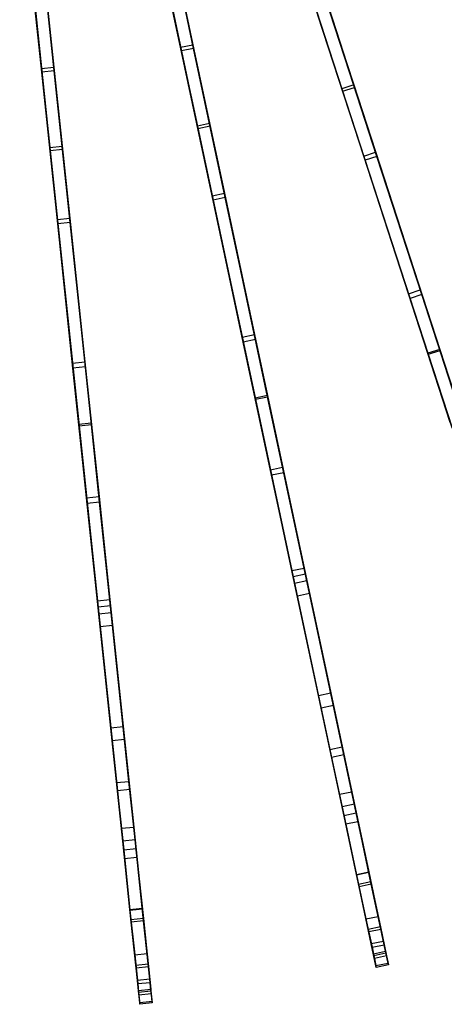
# Model space of a CAD drawing. Extents: x 0.4 to 55.5, y 0.4 to 55.5.
# Tile 55 of 103: x 29.3 to 34.4, y 0.5 to 12.4. Entities that reach past the tile are written whole.
import ezdxf

# ---------------------------------------------------------------- set-up
doc = ezdxf.new("R2010")
doc.units = 0
doc.header["$LTSCALE"] = 2.54
doc.layers.get('0').update_dxf_attribs({"color": 13, "linetype": 'CONTINUOUS'})

# ---------------------------------------------------------------- blocks, each defined once
blk = doc.blocks.new('M_STL')
at = {"color": 0}
for p, q in [((32.088, 14.861, 30.071), (33.163, 11.554, 29.101)), ((32.088, 14.861, 30.071), (33.163, 11.554, 29.101)), ((32.231, 14.907, 30.071), (33.305, 11.6, 29.101)), ((32.231, 14.907, 30.071), (33.305, 11.6, 29.101)), ((33.315, 11.57, 28.934), (32.244, 14.867, 29.906)), ((33.315, 11.57, 28.934), (32.244, 14.867, 29.906)), ((32.101, 14.821, 29.906), (33.172, 11.524, 28.934)), ((32.101, 14.821, 29.906), (33.172, 11.524, 28.934)), ((30.698, 14.505, 30.073), (31.421, 11.104, 29.104)), ((30.698, 14.505, 30.073), (31.421, 11.104, 29.104)), ((30.845, 14.536, 30.073), (31.568, 11.136, 29.104)), ((30.845, 14.536, 30.073), (31.568, 11.136, 29.104)), ((31.574, 11.105, 28.937), (30.854, 14.495, 29.908)), ((31.574, 11.105, 28.937), (30.854, 14.495, 29.908)), ((30.707, 14.464, 29.908), (31.428, 11.074, 28.937)), ((30.707, 14.464, 29.908), (31.428, 11.074, 28.937)), ((29.28, 14.297, 30.075), (29.643, 10.84, 29.107)), ((29.28, 14.297, 30.075), (29.643, 10.84, 29.107)), ((29.284, 14.256, 29.911), (29.646, 10.809, 28.94)), ((29.284, 14.256, 29.911), (29.646, 10.809, 28.94)), ((29.429, 14.313, 30.075), (29.792, 10.856, 29.107)), ((29.429, 14.313, 30.075), (29.792, 10.856, 29.107)), ((29.795, 10.825, 28.94), (29.433, 14.272, 29.911)), ((29.795, 10.825, 28.94), (29.433, 14.272, 29.911)), ((31.219, 12.054, 5.157), (30.818, 13.943, 4.116)), ((31.219, 12.054, 5.157), (30.818, 13.943, 4.116)), ((31.229, 12.01, 5.009), (30.825, 13.907, 3.967)), ((31.229, 12.01, 5.009), (30.825, 13.907, 3.967)), ((30.965, 13.974, 4.116), (31.366, 12.085, 5.157)), ((30.965, 13.974, 4.116), (31.366, 12.085, 5.157)), ((31.376, 12.041, 5.009), (30.972, 13.938, 3.967)), ((31.376, 12.041, 5.009), (30.972, 13.938, 3.967)), ((29.542, 11.799, 5.156), (29.34, 13.719, 4.115)), ((29.542, 11.799, 5.156), (29.34, 13.719, 4.115)), ((29.547, 11.754, 5.007), (29.344, 13.683, 3.966)), ((29.547, 11.754, 5.007), (29.344, 13.683, 3.966)), ((29.49, 13.735, 4.115), (29.691, 11.814, 5.156)), ((29.49, 13.735, 4.115), (29.691, 11.814, 5.156)), ((29.696, 11.77, 5.007), (29.493, 13.699, 3.966)), ((29.696, 11.77, 5.007), (29.493, 13.699, 3.966)), ((33.426, 10.742, 6.415), (32.861, 12.483, 5.159)), ((33.426, 10.742, 6.415), (32.861, 12.483, 5.159)), ((33.004, 12.529, 5.159), (33.569, 10.789, 6.415)), ((33.004, 12.529, 5.159), (33.569, 10.789, 6.415)), ((33.585, 10.738, 6.267), (33.018, 12.486, 5.011)), ((33.585, 10.738, 6.267), (33.018, 12.486, 5.011)), ((33.443, 10.692, 6.267), (32.875, 12.44, 5.011)), ((33.443, 10.692, 6.267), (32.875, 12.44, 5.011)), ((31.219, 12.054, 5.157), (31.366, 12.085, 5.157)), ((31.219, 12.054, 5.157), (31.366, 12.085, 5.157)), ((31.6, 10.264, 6.413), (31.219, 12.054, 5.157)), ((31.6, 10.264, 6.413), (31.219, 12.054, 5.157)), ((31.376, 12.041, 5.009), (31.229, 12.01, 5.009)), ((31.376, 12.041, 5.009), (31.229, 12.01, 5.009)), ((31.611, 10.212, 6.264), (31.229, 12.01, 5.009)), ((31.611, 10.212, 6.264), (31.229, 12.01, 5.009)), ((31.366, 12.085, 5.157), (31.747, 10.295, 6.413)), ((31.366, 12.085, 5.157), (31.747, 10.295, 6.413)), ((31.758, 10.243, 6.264), (31.376, 12.041, 5.009)), ((31.758, 10.243, 6.264), (31.376, 12.041, 5.009)), ((29.542, 11.799, 5.156), (29.691, 11.814, 5.156)), ((29.542, 11.799, 5.156), (29.691, 11.814, 5.156)), ((29.734, 9.979, 6.41), (29.542, 11.799, 5.156)), ((29.734, 9.979, 6.41), (29.542, 11.799, 5.156)), ((29.696, 11.77, 5.007), (29.547, 11.754, 5.007)), ((29.696, 11.77, 5.007), (29.547, 11.754, 5.007)), ((29.739, 9.927, 6.262), (29.547, 11.754, 5.007)), ((29.739, 9.927, 6.262), (29.547, 11.754, 5.007)), ((29.691, 11.814, 5.156), (29.883, 9.995, 6.41)), ((29.691, 11.814, 5.156), (29.883, 9.995, 6.41)), ((29.888, 9.943, 6.262), (29.696, 11.77, 5.007)), ((29.888, 9.943, 6.262), (29.696, 11.77, 5.007)), ((33.305, 11.6, 29.101), (33.163, 11.554, 29.101)), ((33.305, 11.6, 29.101), (33.163, 11.554, 29.101)), ((33.163, 11.554, 29.101), (34.199, 8.365, 27.963)), ((33.163, 11.554, 29.101), (34.199, 8.365, 27.963)), ((33.172, 11.524, 28.934), (33.315, 11.57, 28.934)), ((33.172, 11.524, 28.934), (33.315, 11.57, 28.934)), ((33.172, 11.524, 28.934), (34.203, 8.352, 27.798)), ((33.172, 11.524, 28.934), (34.203, 8.352, 27.798)), ((33.305, 11.6, 29.101), (34.342, 8.411, 27.963)), ((33.305, 11.6, 29.101), (34.342, 8.411, 27.963)), ((34.346, 8.398, 27.798), (33.315, 11.57, 28.934)), ((34.346, 8.398, 27.798), (33.315, 11.57, 28.934)), ((31.568, 11.136, 29.104), (31.421, 11.104, 29.104)), ((31.568, 11.136, 29.104), (31.421, 11.104, 29.104)), ((31.421, 11.104, 29.104), (32.119, 7.824, 27.966)), ((31.421, 11.104, 29.104), (32.119, 7.824, 27.966)), ((31.428, 11.074, 28.937), (31.574, 11.105, 28.937)), ((31.428, 11.074, 28.937), (31.574, 11.105, 28.937)), ((31.428, 11.074, 28.937), (32.121, 7.81, 27.801)), ((31.428, 11.074, 28.937), (32.121, 7.81, 27.801)), ((31.568, 11.136, 29.104), (32.265, 7.855, 27.966)), ((31.568, 11.136, 29.104), (32.265, 7.855, 27.966)), ((32.268, 7.841, 27.801), (31.574, 11.105, 28.937)), ((32.268, 7.841, 27.801), (31.574, 11.105, 28.937)), ((29.792, 10.856, 29.107), (29.643, 10.84, 29.107)), ((29.792, 10.856, 29.107), (29.643, 10.84, 29.107)), ((29.643, 10.84, 29.107), (29.994, 7.504, 27.97)), ((29.643, 10.84, 29.107), (29.994, 7.504, 27.97)), ((29.646, 10.809, 28.94), (29.795, 10.825, 28.94)), ((29.646, 10.809, 28.94), (29.795, 10.825, 28.94)), ((29.646, 10.809, 28.94), (29.995, 7.49, 27.804)), ((29.646, 10.809, 28.94), (29.995, 7.49, 27.804)), ((29.792, 10.856, 29.107), (30.143, 7.52, 27.97)), ((29.792, 10.856, 29.107), (30.143, 7.52, 27.97)), ((30.144, 7.506, 27.804), (29.795, 10.825, 28.94)), ((30.144, 7.506, 27.804), (29.795, 10.825, 28.94)), ((33.426, 10.742, 6.415), (33.569, 10.789, 6.415)), ((33.426, 10.742, 6.415), (33.569, 10.789, 6.415)), ((33.965, 9.083, 7.897), (33.426, 10.742, 6.415)), ((33.965, 9.083, 7.897), (33.426, 10.742, 6.415)), ((33.585, 10.738, 6.267), (33.443, 10.692, 6.267)), ((33.585, 10.738, 6.267), (33.443, 10.692, 6.267)), ((33.984, 9.025, 7.748), (33.443, 10.692, 6.267)), ((33.984, 9.025, 7.748), (33.443, 10.692, 6.267)), ((33.569, 10.789, 6.415), (34.108, 9.13, 7.897)), ((33.569, 10.789, 6.415), (34.108, 9.13, 7.897)), ((34.127, 9.072, 7.748), (33.585, 10.738, 6.267)), ((34.127, 9.072, 7.748), (33.585, 10.738, 6.267)), ((31.6, 10.264, 6.413), (31.747, 10.295, 6.413)), ((31.6, 10.264, 6.413), (31.747, 10.295, 6.413)), ((31.962, 8.558, 7.894), (31.6, 10.264, 6.413)), ((31.962, 8.558, 7.894), (31.6, 10.264, 6.413)), ((31.758, 10.243, 6.264), (31.611, 10.212, 6.264)), ((31.758, 10.243, 6.264), (31.611, 10.212, 6.264)), ((31.975, 8.498, 7.745), (31.611, 10.212, 6.264)), ((31.975, 8.498, 7.745), (31.611, 10.212, 6.264)), ((31.747, 10.295, 6.413), (32.109, 8.589, 7.894)), ((31.747, 10.295, 6.413), (32.109, 8.589, 7.894)), ((32.122, 8.53, 7.745), (31.758, 10.243, 6.264)), ((32.122, 8.53, 7.745), (31.758, 10.243, 6.264)), ((29.734, 9.979, 6.41), (29.883, 9.995, 6.41)), ((29.734, 9.979, 6.41), (29.883, 9.995, 6.41)), ((29.916, 8.245, 7.89), (29.734, 9.979, 6.41)), ((29.916, 8.245, 7.89), (29.734, 9.979, 6.41)), ((29.883, 9.995, 6.41), (30.065, 8.261, 7.89)), ((29.883, 9.995, 6.41), (30.065, 8.261, 7.89)), ((29.888, 9.943, 6.262), (29.739, 9.927, 6.262)), ((29.888, 9.943, 6.262), (29.739, 9.927, 6.262)), ((29.922, 8.185, 7.742), (29.739, 9.927, 6.262)), ((29.922, 8.185, 7.742), (29.739, 9.927, 6.262)), ((30.071, 8.2, 7.742), (29.888, 9.943, 6.262)), ((30.071, 8.2, 7.742), (29.888, 9.943, 6.262)), ((33.965, 9.083, 7.897), (34.108, 9.13, 7.897)), ((33.965, 9.083, 7.897), (34.108, 9.13, 7.897)), ((34.47, 7.53, 9.592), (33.965, 9.083, 7.897)), ((34.47, 7.53, 9.592), (33.965, 9.083, 7.897)), ((34.127, 9.072, 7.748), (33.984, 9.025, 7.748)), ((34.127, 9.072, 7.748), (33.984, 9.025, 7.748)), ((34.491, 7.465, 9.443), (33.984, 9.025, 7.748)), ((34.491, 7.465, 9.443), (33.984, 9.025, 7.748)), ((34.108, 9.13, 7.897), (34.613, 7.577, 9.592)), ((34.108, 9.13, 7.897), (34.613, 7.577, 9.592)), ((34.634, 7.511, 9.443), (34.127, 9.072, 7.748)), ((34.634, 7.511, 9.443), (34.127, 9.072, 7.748)), ((31.962, 8.558, 7.894), (32.109, 8.589, 7.894)), ((31.962, 8.558, 7.894), (32.109, 8.589, 7.894)), ((32.302, 6.961, 9.588), (31.962, 8.558, 7.894)), ((32.302, 6.961, 9.588), (31.962, 8.558, 7.894)), ((32.109, 8.589, 7.894), (32.449, 6.992, 9.588)), ((32.109, 8.589, 7.894), (32.449, 6.992, 9.588)), ((32.122, 8.53, 7.745), (31.975, 8.498, 7.745)), ((32.122, 8.53, 7.745), (31.975, 8.498, 7.745)), ((32.316, 6.893, 9.439), (31.975, 8.498, 7.745)), ((32.316, 6.893, 9.439), (31.975, 8.498, 7.745)), ((32.463, 6.925, 9.439), (32.122, 8.53, 7.745)), ((32.463, 6.925, 9.439), (32.122, 8.53, 7.745)), ((34.342, 8.411, 27.963), (34.199, 8.365, 27.963)), ((34.342, 8.411, 27.963), (34.199, 8.365, 27.963)), ((34.199, 8.365, 27.963), (34.876, 6.281, 27.09)), ((34.199, 8.365, 27.963), (34.876, 6.281, 27.09)), ((34.203, 8.352, 27.798), (34.346, 8.398, 27.798)), ((34.203, 8.352, 27.798), (34.346, 8.398, 27.798)), ((34.203, 8.352, 27.798), (34.853, 6.352, 26.959)), ((34.203, 8.352, 27.798), (34.853, 6.352, 26.959)), ((34.342, 8.411, 27.963), (35.019, 6.327, 27.09)), ((34.342, 8.411, 27.963), (35.019, 6.327, 27.09)), ((34.996, 6.399, 26.959), (34.346, 8.398, 27.798)), ((34.996, 6.399, 26.959), (34.346, 8.398, 27.798)), ((29.916, 8.245, 7.89), (30.065, 8.261, 7.89)), ((29.916, 8.245, 7.89), (30.065, 8.261, 7.89)), ((30.086, 6.621, 9.584), (29.916, 8.245, 7.89)), ((30.086, 6.621, 9.584), (29.916, 8.245, 7.89)), ((30.071, 8.2, 7.742), (29.922, 8.185, 7.742)), ((30.071, 8.2, 7.742), (29.922, 8.185, 7.742)), ((30.065, 8.261, 7.89), (30.236, 6.637, 9.584)), ((30.065, 8.261, 7.89), (30.236, 6.637, 9.584)), ((30.243, 6.569, 9.435), (30.071, 8.2, 7.742)), ((30.243, 6.569, 9.435), (30.071, 8.2, 7.742)), ((30.094, 6.553, 9.435), (29.922, 8.185, 7.742)), ((30.094, 6.553, 9.435), (29.922, 8.185, 7.742)), ((32.265, 7.855, 27.966), (32.119, 7.824, 27.966)), ((32.265, 7.855, 27.966), (32.119, 7.824, 27.966)), ((32.121, 7.81, 27.801), (32.268, 7.841, 27.801)), ((32.121, 7.81, 27.801), (32.268, 7.841, 27.801)), ((32.265, 7.855, 27.966), (32.723, 5.702, 27.089)), ((32.265, 7.855, 27.966), (32.723, 5.702, 27.089)), ((32.707, 5.775, 26.958), (32.268, 7.841, 27.801)), ((32.707, 5.775, 26.958), (32.268, 7.841, 27.801)), ((32.119, 7.824, 27.966), (32.576, 5.671, 27.089)), ((32.119, 7.824, 27.966), (32.576, 5.671, 27.089)), ((32.121, 7.81, 27.801), (32.561, 5.744, 26.958)), ((32.121, 7.81, 27.801), (32.561, 5.744, 26.958)), ((30.143, 7.52, 27.97), (29.994, 7.504, 27.97)), ((30.143, 7.52, 27.97), (29.994, 7.504, 27.97)), ((29.994, 7.504, 27.97), (30.225, 5.304, 27.088)), ((29.994, 7.504, 27.97), (30.225, 5.304, 27.088)), ((29.995, 7.49, 27.804), (30.144, 7.506, 27.804)), ((29.995, 7.49, 27.804), (30.144, 7.506, 27.804)), ((29.995, 7.49, 27.804), (30.217, 5.379, 26.957)), ((29.995, 7.49, 27.804), (30.217, 5.379, 26.957)), ((30.143, 7.52, 27.97), (30.374, 5.32, 27.088)), ((30.143, 7.52, 27.97), (30.374, 5.32, 27.088)), ((30.366, 5.394, 26.957), (30.144, 7.506, 27.804)), ((30.366, 5.394, 26.957), (30.144, 7.506, 27.804)), ((32.302, 6.961, 9.588), (32.449, 6.992, 9.588)), ((32.302, 6.961, 9.588), (32.449, 6.992, 9.588)), ((32.593, 5.594, 11.33), (32.302, 6.961, 9.588)), ((32.593, 5.594, 11.33), (32.302, 6.961, 9.588)), ((32.463, 6.925, 9.439), (32.316, 6.893, 9.439)), ((32.463, 6.925, 9.439), (32.316, 6.893, 9.439)), ((32.626, 5.438, 11.293), (32.316, 6.893, 9.439)), ((32.626, 5.438, 11.293), (32.316, 6.893, 9.439)), ((32.449, 6.992, 9.588), (32.739, 5.625, 11.33)), ((32.449, 6.992, 9.588), (32.739, 5.625, 11.33)), ((32.772, 5.469, 11.293), (32.463, 6.925, 9.439)), ((32.772, 5.469, 11.293), (32.463, 6.925, 9.439)), ((30.086, 6.621, 9.584), (30.236, 6.637, 9.584)), ((30.086, 6.621, 9.584), (30.236, 6.637, 9.584)), ((30.233, 5.225, 11.334), (30.086, 6.621, 9.584)), ((30.233, 5.225, 11.334), (30.086, 6.621, 9.584)), ((30.243, 6.569, 9.435), (30.094, 6.553, 9.435)), ((30.243, 6.569, 9.435), (30.094, 6.553, 9.435)), ((30.25, 5.066, 11.297), (30.094, 6.553, 9.435)), ((30.25, 5.066, 11.297), (30.094, 6.553, 9.435)), ((30.236, 6.637, 9.584), (30.382, 5.241, 11.334)), ((30.236, 6.637, 9.584), (30.382, 5.241, 11.334)), ((30.399, 5.082, 11.297), (30.243, 6.569, 9.435)), ((30.399, 5.082, 11.297), (30.243, 6.569, 9.435)), ((32.561, 5.744, 26.958), (32.707, 5.775, 26.958)), ((32.561, 5.744, 26.958), (32.707, 5.775, 26.958)), ((32.561, 5.744, 26.958), (33.019, 3.589, 25.945)), ((32.561, 5.744, 26.958), (33.019, 3.589, 25.945)), ((32.723, 5.702, 27.089), (32.576, 5.671, 27.089)), ((32.723, 5.702, 27.089), (32.576, 5.671, 27.089)), ((33.165, 3.62, 25.945), (32.707, 5.775, 26.958)), ((33.165, 3.62, 25.945), (32.707, 5.775, 26.958)), ((32.723, 5.702, 27.089), (33.186, 3.523, 26.063)), ((32.723, 5.702, 27.089), (33.186, 3.523, 26.063)), ((32.576, 5.671, 27.089), (33.039, 3.492, 26.063)), ((32.576, 5.671, 27.089), (33.039, 3.492, 26.063)), ((32.593, 5.594, 11.33), (32.739, 5.625, 11.33)), ((32.593, 5.594, 11.33), (32.739, 5.625, 11.33)), ((32.881, 4.238, 13.392), (32.593, 5.594, 11.33)), ((32.881, 4.238, 13.392), (32.593, 5.594, 11.33)), ((32.739, 5.625, 11.33), (33.028, 4.269, 13.392)), ((32.739, 5.625, 11.33), (33.028, 4.269, 13.392)), ((32.772, 5.469, 11.293), (32.626, 5.438, 11.293)), ((32.772, 5.469, 11.293), (32.626, 5.438, 11.293)), ((33.06, 4.117, 13.359), (32.772, 5.469, 11.293)), ((33.06, 4.117, 13.359), (32.772, 5.469, 11.293)), ((30.217, 5.379, 26.957), (30.366, 5.394, 26.957)), ((30.217, 5.379, 26.957), (30.366, 5.394, 26.957)), ((30.217, 5.379, 26.957), (30.447, 3.188, 25.944)), ((30.217, 5.379, 26.957), (30.447, 3.188, 25.944)), ((30.597, 3.203, 25.944), (30.366, 5.394, 26.957)), ((30.597, 3.203, 25.944), (30.366, 5.394, 26.957)), ((32.913, 4.085, 13.359), (32.626, 5.438, 11.293)), ((32.913, 4.085, 13.359), (32.626, 5.438, 11.293)), ((30.374, 5.32, 27.088), (30.225, 5.304, 27.088)), ((30.374, 5.32, 27.088), (30.225, 5.304, 27.088)), ((30.225, 5.304, 27.088), (30.458, 3.089, 26.062)), ((30.225, 5.304, 27.088), (30.458, 3.089, 26.062)), ((30.233, 5.225, 11.334), (30.382, 5.241, 11.334)), ((30.233, 5.225, 11.334), (30.382, 5.241, 11.334)), ((30.378, 3.847, 13.395), (30.233, 5.225, 11.334)), ((30.378, 3.847, 13.395), (30.233, 5.225, 11.334)), ((30.374, 5.32, 27.088), (30.607, 3.105, 26.062)), ((30.374, 5.32, 27.088), (30.607, 3.105, 26.062)), ((30.382, 5.241, 11.334), (30.527, 3.863, 13.395)), ((30.382, 5.241, 11.334), (30.527, 3.863, 13.395)), ((30.399, 5.082, 11.297), (30.25, 5.066, 11.297)), ((30.399, 5.082, 11.297), (30.25, 5.066, 11.297)), ((30.394, 3.692, 13.362), (30.25, 5.066, 11.297)), ((30.394, 3.692, 13.362), (30.25, 5.066, 11.297)), ((30.544, 3.708, 13.362), (30.399, 5.082, 11.297)), ((30.544, 3.708, 13.362), (30.399, 5.082, 11.297)), ((32.881, 4.238, 13.392), (33.028, 4.269, 13.392)), ((32.881, 4.238, 13.392), (33.028, 4.269, 13.392)), ((33.134, 3.047, 15.584), (32.881, 4.238, 13.392)), ((33.134, 3.047, 15.584), (32.881, 4.238, 13.392)), ((33.028, 4.269, 13.392), (33.281, 3.078, 15.584)), ((33.028, 4.269, 13.392), (33.281, 3.078, 15.584)), ((33.06, 4.117, 13.359), (32.913, 4.085, 13.359)), ((33.06, 4.117, 13.359), (32.913, 4.085, 13.359)), ((33.166, 2.895, 15.558), (32.913, 4.085, 13.359)), ((33.166, 2.895, 15.558), (32.913, 4.085, 13.359)), ((33.313, 2.927, 15.558), (33.06, 4.117, 13.359)), ((33.313, 2.927, 15.558), (33.06, 4.117, 13.359)), ((30.378, 3.847, 13.395), (30.527, 3.863, 13.395)), ((30.378, 3.847, 13.395), (30.527, 3.863, 13.395)), ((30.505, 2.637, 15.587), (30.378, 3.847, 13.395)), ((30.505, 2.637, 15.587), (30.378, 3.847, 13.395)), ((30.527, 3.863, 13.395), (30.654, 2.652, 15.587)), ((30.527, 3.863, 13.395), (30.654, 2.652, 15.587)), ((30.544, 3.708, 13.362), (30.394, 3.692, 13.362)), ((30.544, 3.708, 13.362), (30.394, 3.692, 13.362)), ((30.521, 2.483, 15.561), (30.394, 3.692, 13.362)), ((30.521, 2.483, 15.561), (30.394, 3.692, 13.362)), ((30.671, 2.499, 15.561), (30.544, 3.708, 13.362)), ((30.671, 2.499, 15.561), (30.544, 3.708, 13.362)), ((33.019, 3.589, 25.945), (33.165, 3.62, 25.945)), ((33.019, 3.589, 25.945), (33.165, 3.62, 25.945)), ((33.019, 3.589, 25.945), (33.188, 2.791, 25.446)), ((33.019, 3.589, 25.945), (33.188, 2.791, 25.446)), ((33.335, 2.822, 25.446), (33.165, 3.62, 25.945)), ((33.335, 2.822, 25.446), (33.165, 3.62, 25.945)), ((33.186, 3.523, 26.063), (33.039, 3.492, 26.063)), ((33.186, 3.523, 26.063), (33.039, 3.492, 26.063)), ((33.039, 3.492, 26.063), (33.211, 2.686, 25.552)), ((33.039, 3.492, 26.063), (33.211, 2.686, 25.552)), ((33.186, 3.523, 26.063), (33.357, 2.717, 25.552)), ((33.186, 3.523, 26.063), (33.357, 2.717, 25.552)), ((30.447, 3.188, 25.944), (30.597, 3.203, 25.944)), ((30.447, 3.188, 25.944), (30.597, 3.203, 25.944)), ((30.447, 3.188, 25.944), (30.533, 2.377, 25.445)), ((30.447, 3.188, 25.944), (30.533, 2.377, 25.445)), ((30.607, 3.105, 26.062), (30.458, 3.089, 26.062)), ((30.607, 3.105, 26.062), (30.458, 3.089, 26.062)), ((30.458, 3.089, 26.062), (30.544, 2.27, 25.551)), ((30.458, 3.089, 26.062), (30.544, 2.27, 25.551)), ((30.682, 2.393, 25.445), (30.597, 3.203, 25.944)), ((30.682, 2.393, 25.445), (30.597, 3.203, 25.944)), ((30.607, 3.105, 26.062), (30.693, 2.286, 25.551)), ((30.607, 3.105, 26.062), (30.693, 2.286, 25.551)), ((33.134, 3.047, 15.584), (33.281, 3.078, 15.584)), ((33.134, 3.047, 15.584), (33.281, 3.078, 15.584)), ((33.339, 2.082, 17.773), (33.134, 3.047, 15.584)), ((33.339, 2.082, 17.773), (33.134, 3.047, 15.584)), ((33.281, 3.078, 15.584), (33.486, 2.114, 17.773)), ((33.281, 3.078, 15.584), (33.486, 2.114, 17.773)), ((33.313, 2.927, 15.558), (33.166, 2.895, 15.558)), ((33.313, 2.927, 15.558), (33.166, 2.895, 15.558)), ((33.371, 1.933, 17.749), (33.166, 2.895, 15.558)), ((33.371, 1.933, 17.749), (33.166, 2.895, 15.558)), ((33.517, 1.964, 17.749), (33.313, 2.927, 15.558)), ((33.517, 1.964, 17.749), (33.313, 2.927, 15.558)), ((33.188, 2.791, 25.446), (33.335, 2.822, 25.446)), ((33.188, 2.791, 25.446), (33.335, 2.822, 25.446)), ((33.188, 2.791, 25.446), (33.34, 2.078, 24.686)), ((33.188, 2.791, 25.446), (33.34, 2.078, 24.686)), ((33.487, 2.109, 24.686), (33.335, 2.822, 25.446)), ((33.487, 2.109, 24.686), (33.335, 2.822, 25.446)), ((30.505, 2.637, 15.587), (30.654, 2.652, 15.587)), ((30.505, 2.637, 15.587), (30.654, 2.652, 15.587)), ((30.608, 1.657, 17.775), (30.505, 2.637, 15.587)), ((30.608, 1.657, 17.775), (30.505, 2.637, 15.587)), ((30.654, 2.652, 15.587), (30.757, 1.673, 17.775)), ((30.654, 2.652, 15.587), (30.757, 1.673, 17.775)), ((33.357, 2.717, 25.552), (33.211, 2.686, 25.552)), ((33.357, 2.717, 25.552), (33.211, 2.686, 25.552)), ((33.211, 2.686, 25.552), (33.365, 1.96, 24.776)), ((33.211, 2.686, 25.552), (33.365, 1.96, 24.776)), ((33.357, 2.717, 25.552), (33.512, 1.991, 24.776)), ((33.357, 2.717, 25.552), (33.512, 1.991, 24.776)), ((30.671, 2.499, 15.561), (30.521, 2.483, 15.561)), ((30.671, 2.499, 15.561), (30.521, 2.483, 15.561)), ((30.773, 1.521, 17.752), (30.671, 2.499, 15.561)), ((30.773, 1.521, 17.752), (30.671, 2.499, 15.561)), ((30.624, 1.505, 17.752), (30.521, 2.483, 15.561)), ((30.624, 1.505, 17.752), (30.521, 2.483, 15.561)), ((30.533, 2.377, 25.445), (30.682, 2.393, 25.445)), ((30.533, 2.377, 25.445), (30.682, 2.393, 25.445)), ((30.533, 2.377, 25.445), (30.609, 1.652, 24.685)), ((30.533, 2.377, 25.445), (30.609, 1.652, 24.685)), ((30.758, 1.668, 24.685), (30.682, 2.393, 25.445)), ((30.758, 1.668, 24.685), (30.682, 2.393, 25.445)), ((30.693, 2.286, 25.551), (30.544, 2.27, 25.551)), ((30.693, 2.286, 25.551), (30.544, 2.27, 25.551)), ((30.544, 2.27, 25.551), (30.621, 1.533, 24.775)), ((30.544, 2.27, 25.551), (30.621, 1.533, 24.775)), ((30.693, 2.286, 25.551), (30.77, 1.548, 24.775)), ((30.693, 2.286, 25.551), (30.77, 1.548, 24.775)), ((33.339, 2.082, 17.773), (33.486, 2.114, 17.773)), ((33.339, 2.082, 17.773), (33.486, 2.114, 17.773)), ((33.486, 1.392, 19.782), (33.339, 2.082, 17.773)), ((33.486, 1.392, 19.782), (33.339, 2.082, 17.773)), ((33.34, 2.078, 24.686), (33.487, 2.109, 24.686)), ((33.34, 2.078, 24.686), (33.487, 2.109, 24.686)), ((33.34, 2.078, 24.686), (33.453, 1.544, 23.785)), ((33.34, 2.078, 24.686), (33.453, 1.544, 23.785)), ((33.486, 2.114, 17.773), (33.632, 1.423, 19.782)), ((33.486, 2.114, 17.773), (33.632, 1.423, 19.782)), ((33.6, 1.575, 23.785), (33.487, 2.109, 24.686)), ((33.6, 1.575, 23.785), (33.487, 2.109, 24.686)), ((33.512, 1.991, 24.776), (33.365, 1.96, 24.776)), ((33.512, 1.991, 24.776), (33.365, 1.96, 24.776)), ((33.365, 1.96, 24.776), (33.48, 1.418, 23.864)), ((33.365, 1.96, 24.776), (33.48, 1.418, 23.864)), ((33.517, 1.964, 17.749), (33.371, 1.933, 17.749)), ((33.517, 1.964, 17.749), (33.371, 1.933, 17.749)), ((33.517, 1.243, 19.765), (33.371, 1.933, 17.749)), ((33.517, 1.243, 19.765), (33.371, 1.933, 17.749)), ((33.512, 1.991, 24.776), (33.627, 1.45, 23.864)), ((33.512, 1.991, 24.776), (33.627, 1.45, 23.864)), ((33.664, 1.274, 19.765), (33.517, 1.964, 17.749)), ((33.664, 1.274, 19.765), (33.517, 1.964, 17.749)), ((30.608, 1.657, 17.775), (30.757, 1.673, 17.775)), ((30.608, 1.657, 17.775), (30.757, 1.673, 17.775)), ((30.609, 1.652, 24.685), (30.758, 1.668, 24.685)), ((30.609, 1.652, 24.685), (30.758, 1.668, 24.685)), ((30.757, 1.673, 17.775), (30.831, 0.971, 19.783)), ((30.757, 1.673, 17.775), (30.831, 0.971, 19.783)), ((30.815, 1.126, 23.784), (30.758, 1.668, 24.685)), ((30.815, 1.126, 23.784), (30.758, 1.668, 24.685)), ((30.682, 0.955, 19.783), (30.608, 1.657, 17.775)), ((30.682, 0.955, 19.783), (30.608, 1.657, 17.775)), ((30.609, 1.652, 24.685), (30.666, 1.11, 23.784)), ((30.609, 1.652, 24.685), (30.666, 1.11, 23.784)), ((30.77, 1.548, 24.775), (30.621, 1.533, 24.775)), ((30.77, 1.548, 24.775), (30.621, 1.533, 24.775)), ((30.77, 1.548, 24.775), (30.828, 0.998, 23.862)), ((30.77, 1.548, 24.775), (30.828, 0.998, 23.862)), ((33.453, 1.544, 23.785), (33.6, 1.575, 23.785)), ((33.453, 1.544, 23.785), (33.6, 1.575, 23.785)), ((33.453, 1.544, 23.785), (33.526, 1.203, 22.771)), ((33.453, 1.544, 23.785), (33.526, 1.203, 22.771)), ((33.673, 1.234, 22.771), (33.6, 1.575, 23.785)), ((33.673, 1.234, 22.771), (33.6, 1.575, 23.785)), ((30.621, 1.533, 24.775), (30.679, 0.982, 23.862)), ((30.621, 1.533, 24.775), (30.679, 0.982, 23.862)), ((30.773, 1.521, 17.752), (30.624, 1.505, 17.752)), ((30.773, 1.521, 17.752), (30.624, 1.505, 17.752)), ((30.698, 0.804, 19.767), (30.624, 1.505, 17.752)), ((30.698, 0.804, 19.767), (30.624, 1.505, 17.752)), ((30.847, 0.82, 19.767), (30.773, 1.521, 17.752)), ((30.847, 0.82, 19.767), (30.773, 1.521, 17.752)), ((33.627, 1.45, 23.864), (33.48, 1.418, 23.864)), ((33.627, 1.45, 23.864), (33.48, 1.418, 23.864)), ((33.627, 1.45, 23.864), (33.701, 1.099, 22.833)), ((33.627, 1.45, 23.864), (33.701, 1.099, 22.833)), ((33.48, 1.418, 23.864), (33.555, 1.068, 22.833)), ((33.48, 1.418, 23.864), (33.555, 1.068, 22.833)), ((33.486, 1.392, 19.782), (33.632, 1.423, 19.782)), ((33.486, 1.392, 19.782), (33.632, 1.423, 19.782)), ((33.543, 1.123, 20.978), (33.486, 1.392, 19.782)), ((33.543, 1.123, 20.978), (33.486, 1.392, 19.782)), ((33.632, 1.423, 19.782), (33.69, 1.154, 20.978)), ((33.632, 1.423, 19.782), (33.69, 1.154, 20.978)), ((33.664, 1.274, 19.765), (33.517, 1.243, 19.765)), ((33.664, 1.274, 19.765), (33.517, 1.243, 19.765)), ((33.574, 0.978, 20.964), (33.517, 1.243, 19.765)), ((33.574, 0.978, 20.964), (33.517, 1.243, 19.765)), ((33.526, 1.203, 22.771), (33.673, 1.234, 22.771)), ((33.526, 1.203, 22.771), (33.673, 1.234, 22.771)), ((33.526, 1.203, 22.771), (33.547, 1.104, 22.148)), ((33.526, 1.203, 22.771), (33.547, 1.104, 22.148)), ((33.72, 1.009, 20.964), (33.664, 1.274, 19.765)), ((33.72, 1.009, 20.964), (33.664, 1.274, 19.765)), ((33.694, 1.136, 22.148), (33.673, 1.234, 22.771)), ((33.694, 1.136, 22.148), (33.673, 1.234, 22.771)), ((30.666, 1.11, 23.784), (30.815, 1.126, 23.784)), ((30.666, 1.11, 23.784), (30.815, 1.126, 23.784)), ((30.666, 1.11, 23.784), (30.702, 0.764, 22.77)), ((30.666, 1.11, 23.784), (30.702, 0.764, 22.77)), ((30.851, 0.779, 22.77), (30.815, 1.126, 23.784)), ((30.851, 0.779, 22.77), (30.815, 1.126, 23.784)), ((33.543, 1.123, 20.978), (33.69, 1.154, 20.978)), ((33.543, 1.123, 20.978), (33.69, 1.154, 20.978)), ((33.547, 1.104, 22.148), (33.543, 1.123, 20.978)), ((33.547, 1.104, 22.148), (33.543, 1.123, 20.978)), ((33.547, 1.104, 22.148), (33.694, 1.136, 22.148)), ((33.547, 1.104, 22.148), (33.694, 1.136, 22.148)), ((33.701, 1.099, 22.833), (33.555, 1.068, 22.833)), ((33.701, 1.099, 22.833), (33.555, 1.068, 22.833)), ((33.69, 1.154, 20.978), (33.694, 1.136, 22.148)), ((33.69, 1.154, 20.978), (33.694, 1.136, 22.148)), ((33.701, 1.099, 22.833), (33.725, 0.99, 22.149)), ((33.701, 1.099, 22.833), (33.725, 0.99, 22.149)), ((30.828, 0.998, 23.862), (30.679, 0.982, 23.862)), ((30.828, 0.998, 23.862), (30.679, 0.982, 23.862)), ((30.679, 0.982, 23.862), (30.717, 0.626, 22.832)), ((30.679, 0.982, 23.862), (30.717, 0.626, 22.832)), ((30.682, 0.955, 19.783), (30.831, 0.971, 19.783)), ((30.682, 0.955, 19.783), (30.831, 0.971, 19.783)), ((30.711, 0.682, 20.979), (30.682, 0.955, 19.783)), ((30.711, 0.682, 20.979), (30.682, 0.955, 19.783)), ((30.828, 0.998, 23.862), (30.866, 0.641, 22.832)), ((30.828, 0.998, 23.862), (30.866, 0.641, 22.832)), ((30.831, 0.971, 19.783), (30.86, 0.698, 20.979)), ((30.831, 0.971, 19.783), (30.86, 0.698, 20.979)), ((33.555, 1.068, 22.833), (33.578, 0.958, 22.149)), ((33.555, 1.068, 22.833), (33.578, 0.958, 22.149)), ((33.72, 1.009, 20.964), (33.574, 0.978, 20.964)), ((33.72, 1.009, 20.964), (33.574, 0.978, 20.964)), ((33.578, 0.958, 22.149), (33.574, 0.978, 20.964)), ((33.578, 0.958, 22.149), (33.574, 0.978, 20.964)), ((33.725, 0.99, 22.149), (33.578, 0.958, 22.149)), ((33.725, 0.99, 22.149), (33.578, 0.958, 22.149)), ((33.725, 0.99, 22.149), (33.72, 1.009, 20.964)), ((33.725, 0.99, 22.149), (33.72, 1.009, 20.964)), ((30.847, 0.82, 19.767), (30.698, 0.804, 19.767)), ((30.847, 0.82, 19.767), (30.698, 0.804, 19.767)), ((30.726, 0.534, 20.965), (30.698, 0.804, 19.767)), ((30.726, 0.534, 20.965), (30.698, 0.804, 19.767)), ((30.702, 0.764, 22.77), (30.851, 0.779, 22.77)), ((30.702, 0.764, 22.77), (30.851, 0.779, 22.77)), ((30.702, 0.764, 22.77), (30.713, 0.663, 22.149)), ((30.702, 0.764, 22.77), (30.713, 0.663, 22.149)), ((30.875, 0.55, 20.965), (30.847, 0.82, 19.767)), ((30.875, 0.55, 20.965), (30.847, 0.82, 19.767)), ((30.862, 0.679, 22.149), (30.851, 0.779, 22.77)), ((30.862, 0.679, 22.149), (30.851, 0.779, 22.77)), ((30.711, 0.682, 20.979), (30.86, 0.698, 20.979)), ((30.711, 0.682, 20.979), (30.86, 0.698, 20.979)), ((30.713, 0.663, 22.149), (30.711, 0.682, 20.979)), ((30.713, 0.663, 22.149), (30.711, 0.682, 20.979)), ((30.713, 0.663, 22.149), (30.862, 0.679, 22.149)), ((30.713, 0.663, 22.149), (30.862, 0.679, 22.149)), ((30.866, 0.641, 22.832), (30.717, 0.626, 22.832)), ((30.866, 0.641, 22.832), (30.717, 0.626, 22.832)), ((30.717, 0.626, 22.832), (30.728, 0.515, 22.149)), ((30.717, 0.626, 22.832), (30.728, 0.515, 22.149)), ((30.86, 0.698, 20.979), (30.862, 0.679, 22.149)), ((30.86, 0.698, 20.979), (30.862, 0.679, 22.149)), ((30.866, 0.641, 22.832), (30.877, 0.531, 22.149)), ((30.866, 0.641, 22.832), (30.877, 0.531, 22.149)), ((30.875, 0.55, 20.965), (30.726, 0.534, 20.965)), ((30.875, 0.55, 20.965), (30.726, 0.534, 20.965)), ((30.728, 0.515, 22.149), (30.726, 0.534, 20.965)), ((30.728, 0.515, 22.149), (30.726, 0.534, 20.965)), ((30.877, 0.531, 22.149), (30.728, 0.515, 22.149)), ((30.877, 0.531, 22.149), (30.728, 0.515, 22.149)), ((30.877, 0.531, 22.149), (30.875, 0.55, 20.965)), ((30.877, 0.531, 22.149), (30.875, 0.55, 20.965))]:
    blk.add_line(p, q, dxfattribs=at)

msp = doc.modelspace()

# ---------------------------------------------------------------- block references
at = {"color": 0}
msp.add_blockref('M_STL', (0, 0), dxfattribs=at)

doc.saveas('drawing.dxf')
